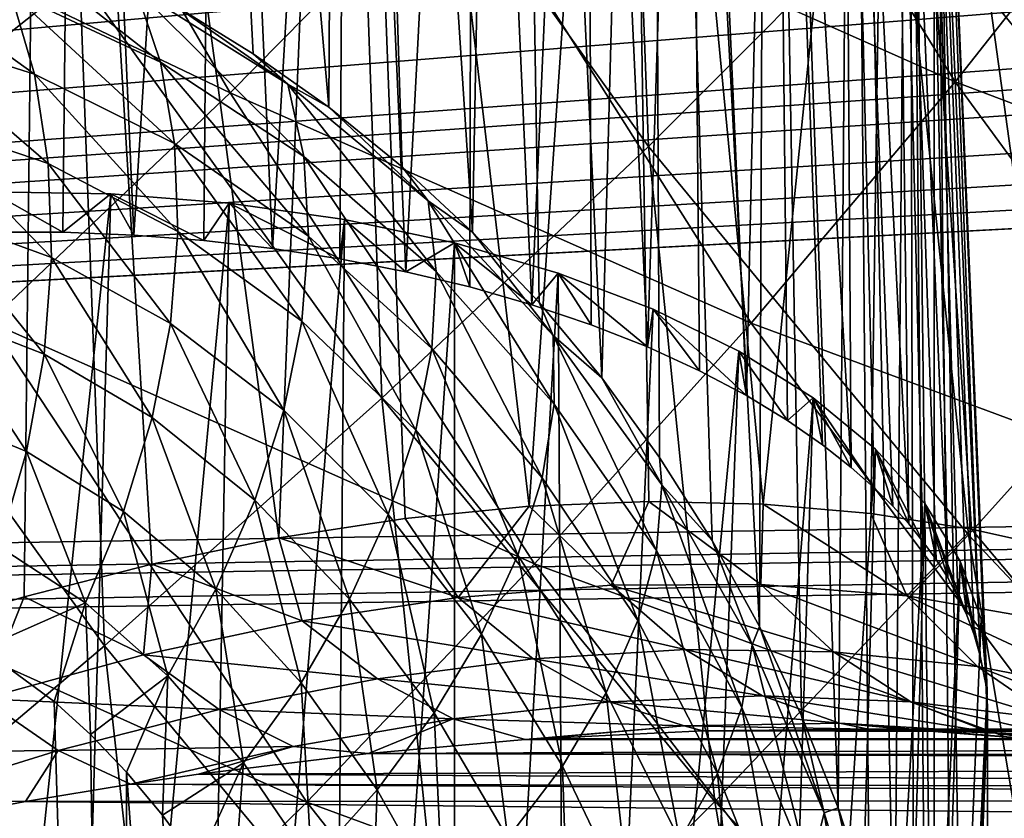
# Model space of a CAD drawing. Header units: metres. Extents: x -109 to 109, y -78 to 121.
# Tile 170 of 256: x -59.5 to -56.45, y 11.37 to 13.85. Entities that reach past the tile are written whole.
import ezdxf

# ---------------------------------------------------------------- set-up
doc = ezdxf.new("R2010")
doc.units = ezdxf.units.M
doc.layers.add('solid_508554_SW0001', color=7, linetype='CONTINUOUS')

msp = doc.modelspace()

# ---------------------------------------------------------------- linework, layer by layer
at = {"layer": 'solid_508554_SW0001'}
for points in [[(-50.993294, 17.104359, 18.146997), (-80.362289, 29.191317, 9.359159), (-81.084099, 11.886697, 20.357214)], [(-59.103855, 19.995438, 8.695395), (-58.778889, 13.740473, -1.544527), (-58.543987, 13.574039, -1.353034)], [(-58.510162, 19.511337, 9.003671), (-59.103855, 19.995438, 8.695395), (-58.543987, 13.574039, -1.353034)], [(-59.103855, 19.995438, 8.695395), (-59.019981, 13.888615, -1.735709), (-58.778889, 13.740473, -1.544527)], [(-58.510162, 19.511337, 9.003671), (-58.543987, 13.574039, -1.353034), (-58.316429, 13.389246, -1.160896)], [(-58.510162, 19.511337, 9.003671), (-58.316429, 13.389246, -1.160896), (-58.098019, 13.186772, -0.968164)], [(-57.987923, 18.97015, 9.34531), (-58.510162, 19.511337, 9.003671), (-58.098019, 13.186772, -0.968164)], [(-57.987923, 18.97015, 9.34531), (-58.098019, 13.186772, -0.968164), (-57.890774, 12.967842, -0.775196)], [(-57.987923, 18.97015, 9.34531), (-57.890774, 12.967842, -0.775196), (-57.696625, 12.734098, -0.582505)], [(-57.544346, 18.379175, 9.715765), (-57.987923, 18.97015, 9.34531), (-57.696625, 12.734098, -0.582505)], [(-57.544346, 18.379175, 9.715765), (-57.696625, 12.734098, -0.582505), (-57.51725, 12.48748, -0.390619)], [(-57.544346, 18.379175, 9.715765), (-57.353897, 12.22999, -0.199955), (-57.206985, 11.962664, -0.010279)], [(-57.185852, 17.746691, 10.109776), (-57.544346, 18.379175, 9.715765), (-57.206985, 11.962664, -0.010279)], [(-57.544346, 18.379175, 9.715765), (-57.51725, 12.48748, -0.390619), (-57.353897, 12.22999, -0.199955)], [(-59.890991, 11.933407, -14.514737), (-60.404251, 17.966747, -3.213963), (-59.427139, 17.641968, -3.026451)], [(-57.185852, 17.746691, 10.109776), (-57.206985, 11.962664, -0.010279), (-57.076668, 11.685935, 0.178824)], [(-57.185852, 17.746691, 10.109776), (-57.076668, 11.685935, 0.178824), (-56.963215, 11.400267, 0.367716)], [(-56.917564, 17.081537, 10.521884), (-57.185852, 17.746691, 10.109776), (-56.963215, 11.400267, 0.367716)], [(-59.489662, 12.055164, -13.966041), (-59.890991, 11.933407, -14.514737), (-59.427139, 17.641968, -3.026451)], [(-59.0928, 12.156703, -13.413555), (-59.489662, 12.055164, -13.966041), (-59.427139, 17.641968, -3.026451)], [(-58.698753, 12.237947, -12.854615), (-59.427139, 17.641968, -3.026451), (-58.495792, 17.23105, -2.789207)], [(-58.698753, 12.237947, -12.854615), (-59.0928, 12.156703, -13.413555), (-59.427139, 17.641968, -3.026451)], [(-59.325958, 17.21447, 13.935346), (-59.590878, 13.186741, 16.528526), (-59.757465, 17.211283, 13.958323)], [(-59.369148, 13.186107, 16.527428), (-59.590878, 13.186741, 16.528526), (-59.325958, 17.21447, 13.935346)], [(-59.148937, 13.177334, 16.512232), (-59.369148, 13.186107, 16.527428), (-59.325958, 17.21447, 13.935346)], [(-59.148937, 13.177334, 16.512232), (-59.325958, 17.21447, 13.935346), (-58.897186, 17.18368, 13.859344)], [(-58.307255, 12.298227, -12.288121), (-58.698753, 12.237947, -12.854615), (-58.495792, 17.23105, -2.789207)], [(-57.922623, 12.335917, -11.720341), (-58.495792, 17.23105, -2.789207), (-57.618092, 16.737461, -2.504235)], [(-57.922623, 12.335917, -11.720341), (-58.307255, 12.298227, -12.288121), (-58.495792, 17.23105, -2.789207)], [(-58.931572, 13.160572, 16.4832), (-59.148937, 13.177334, 16.512232), (-58.897186, 17.18368, 13.859344)], [(-58.718395, 13.136045, 16.44072), (-58.931572, 13.160572, 16.4832), (-58.897186, 17.18368, 13.859344)], [(-58.718395, 13.136045, 16.44072), (-58.897186, 17.18368, 13.859344), (-58.48465, 17.11936, 13.73189)], [(-58.509533, 13.10384, 16.384937), (-58.718395, 13.136045, 16.44072), (-58.48465, 17.11936, 13.73189)], [(-58.305065, 13.063918, 16.31579), (-58.509533, 13.10384, 16.384937), (-58.48465, 17.11936, 13.73189)], [(-58.305065, 13.063918, 16.31579), (-58.48465, 17.11936, 13.73189), (-58.09708, 17.022871, 13.555681)], [(-49.760147, 16.613373, 18.505455), (-50.993294, 17.104359, 18.146997), (-81.084099, 11.886697, 20.357214)], [(-56.917564, 17.081537, 10.521884), (-56.963215, 11.400267, 0.367716), (-56.867027, 11.106236, 0.556697)], [(-56.917564, 17.081537, 10.521884), (-56.867027, 11.106236, 0.556697), (-56.7887, 10.805052, 0.7456)], [(-56.74332, 16.39292, 10.946336), (-56.917564, 17.081537, 10.521884), (-56.7887, 10.805052, 0.7456)], [(-58.106144, 13.016399, 16.233484), (-58.305065, 13.063918, 16.31579), (-58.09708, 17.022871, 13.555681)], [(-57.914127, 12.961501, 16.138399), (-58.106144, 13.016399, 16.233484), (-58.09708, 17.022871, 13.555681)], [(-57.914127, 12.961501, 16.138399), (-58.09708, 17.022871, 13.555681), (-57.742683, 16.896254, 13.33445)], [(-57.729725, 12.899285, 16.030638), (-57.914127, 12.961501, 16.138399), (-57.742683, 16.896254, 13.33445)], [(-57.555096, 12.83041, 15.911342), (-57.742683, 16.896254, 13.33445), (-57.428967, 16.742193, 13.072879)], [(-57.555096, 12.83041, 15.911342), (-57.729725, 12.899285, 16.030638), (-57.742683, 16.896254, 13.33445)], [(-57.550713, 12.350407, -11.159778), (-57.922623, 12.335917, -11.720341), (-57.618092, 16.737461, -2.504235)], [(-57.195843, 12.342346, -10.613108), (-57.618092, 16.737461, -2.504235), (-56.806103, 16.168043, -2.17548)], [(-57.195843, 12.342346, -10.613108), (-57.550713, 12.350407, -11.159778), (-57.618092, 16.737461, -2.504235)], [(-57.39362, 12.756467, 15.783268), (-57.555096, 12.83041, 15.911342), (-57.428967, 16.742193, 13.072879)], [(-57.248245, 12.679601, 15.650133), (-57.428967, 16.742193, 13.072879), (-57.162575, 16.563946, 12.776507)], [(-57.248245, 12.679601, 15.650133), (-57.39362, 12.756467, 15.783268), (-57.428967, 16.742193, 13.072879)], [(-48.513374, 16.164164, 18.837801), (-49.760147, 16.613373, 18.505455), (-81.084099, 11.886697, 20.357214)], [(-57.120625, 12.602062, 15.515832), (-57.248245, 12.679601, 15.650133), (-57.162575, 16.563946, 12.776507)], [(-56.922443, 12.456077, 15.262979), (-57.162575, 16.563946, 12.776507), (-56.949142, 16.365292, 12.45161)], [(-57.011753, 12.526461, 15.384887), (-57.120625, 12.602062, 15.515832), (-57.162575, 16.563946, 12.776507)], [(-56.922443, 12.456077, 15.262979), (-57.011753, 12.526461, 15.384887), (-57.162575, 16.563946, 12.776507)], [(-56.74332, 16.39292, 10.946336), (-56.7887, 10.805052, 0.7456), (-56.728828, 10.498367, 0.933793)], [(-56.74332, 16.39292, 10.946336), (-56.665676, 9.875429, 1.304573), (-56.665676, 15.690785, 11.377066)], [(-56.74332, 16.39292, 10.946336), (-56.687778, 10.187922, 1.120406), (-56.665676, 9.875429, 1.304573)], [(-56.74332, 16.39292, 10.946336), (-56.728828, 10.498367, 0.933793), (-56.687778, 10.187922, 1.120406)], [(-56.744354, 12.281533, 14.96066), (-56.949142, 16.365292, 12.45161), (-56.793194, 16.150433, 12.105066)], [(-56.851269, 12.392923, 15.153592), (-56.922443, 12.456077, 15.262979), (-56.949142, 16.365292, 12.45161)], [(-56.793598, 12.335779, 15.054617), (-56.851269, 12.392923, 15.153592), (-56.949142, 16.365292, 12.45161)], [(-56.744354, 12.281533, 14.96066), (-56.793598, 12.335779, 15.054617), (-56.949142, 16.365292, 12.45161)], [(-47.268326, 15.761773, 19.140257), (-48.513374, 16.164164, 18.837801), (-81.084099, 11.886697, 20.357214)], [(-56.862011, 12.313213, -10.087374), (-57.195843, 12.342346, -10.613108), (-56.806103, 16.168043, -2.17548)], [(-56.549488, 12.264954, -9.583995), (-56.862011, 12.313213, -10.087374), (-56.806103, 16.168043, -2.17548)], [(-56.256813, 12.199182, -9.101686), (-56.806103, 16.168043, -2.17548), (-56.066113, 15.527193, -1.805486)], [(-56.256813, 12.199182, -9.101686), (-56.549488, 12.264954, -9.583995), (-56.806103, 16.168043, -2.17548)], [(-56.623096, 12.113794, 14.670127), (-56.793194, 16.150433, 12.105066), (-56.698032, 15.92392, 11.744215)], [(-56.700043, 12.227099, 14.866379), (-56.744354, 12.281533, 14.96066), (-56.793194, 16.150433, 12.105066)], [(-56.659348, 12.170889, 14.769018), (-56.700043, 12.227099, 14.866379), (-56.793194, 16.150433, 12.105066)], [(-56.623096, 12.113794, 14.670127), (-56.659348, 12.170889, 14.769018), (-56.793194, 16.150433, 12.105066)], [(-56.522427, 11.871954, 14.251247), (-56.698032, 15.92392, 11.744215), (-56.665676, 15.690785, 11.377066)], [(-56.591557, 12.056249, 14.570455), (-56.623096, 12.113794, 14.670127), (-56.698032, 15.92392, 11.744215)], [(-56.564411, 11.997622, 14.46891), (-56.591557, 12.056249, 14.570455), (-56.698032, 15.92392, 11.744215)], [(-56.541309, 11.936437, 14.362935), (-56.564411, 11.997622, 14.46891), (-56.698032, 15.92392, 11.744215)], [(-56.522427, 11.871954, 14.251247), (-56.541309, 11.936437, 14.362935), (-56.698032, 15.92392, 11.744215)], [(-47.204372, 15.742285, 19.155039), (-47.268326, 15.761773, 19.140257), (-81.084099, 11.886697, 20.357214)], [(-46.05463, 15.412958, 19.407417), (-47.204372, 15.742285, 19.155039), (-81.084099, 11.886697, 20.357214)], [(-56.665676, 15.690785, 11.377066), (-56.5, 5.7831, 3.705043), (-56.5, 11.688314, 13.933174)], [(-56.665676, 15.690785, 11.377066), (-56.583008, 7.833758, 2.50287), (-56.5, 5.7831, 3.705043)], [(-56.665676, 15.690785, 11.377066), (-56.5, 11.688314, 13.933174), (-56.500011, 11.694611, 13.944756)], [(-56.665676, 15.690785, 11.377066), (-56.500011, 11.694611, 13.944756), (-56.500061, 11.700376, 13.957557)], [(-56.665676, 15.690785, 11.377066), (-56.500061, 11.700376, 13.957557), (-56.500145, 11.705684, 13.971596)], [(-56.665676, 15.690785, 11.377066), (-56.500145, 11.705684, 13.971596), (-56.500271, 11.710309, 13.986814)], [(-56.665676, 15.690785, 11.377066), (-56.500271, 11.710309, 13.986814), (-56.500443, 11.714077, 14.003195)], [(-56.665676, 15.690785, 11.377066), (-56.500443, 11.714077, 14.003195), (-56.500664, 11.71691, 14.020618)], [(-56.665676, 15.690785, 11.377066), (-56.500664, 11.71691, 14.020618), (-56.500919, 11.718721, 14.038599)], [(-56.665676, 15.690785, 11.377066), (-56.500919, 11.718721, 14.038599), (-56.501244, 11.719378, 14.058221)], [(-56.665676, 15.690785, 11.377066), (-56.501244, 11.719378, 14.058221), (-56.501789, 11.715252, 14.082312)], [(-56.665676, 15.690785, 11.377066), (-56.501789, 11.715252, 14.082312), (-56.502144, 11.716748, 14.105149)], [(-56.665676, 15.690785, 11.377066), (-56.502144, 11.716748, 14.105149), (-56.501896, 11.734215, 14.121358)], [(-56.665676, 15.690785, 11.377066), (-56.501896, 11.734215, 14.121358), (-56.50119, 11.764204, 14.132729)], [(-56.522427, 11.871954, 14.251247), (-56.665676, 15.690785, 11.377066), (-56.50119, 11.764204, 14.132729)], [(-56.665676, 15.690785, 11.377066), (-56.665676, 9.875429, 1.304573), (-56.583008, 7.833758, 2.50287)], [(-57.551991, 13.452903, -31.06815), (-58.452316, 14.712536, -31.676544), (-57.627594, 15.457597, -31.310654)], [(-56.762383, 14.243775, -30.727575), (-57.551991, 13.452903, -31.06815), (-57.627594, 15.457597, -31.310654)], [(-44.903675, 15.121611, 19.635643), (-46.05463, 15.412958, 19.407417), (-81.084099, 11.886697, 20.357214)], [(-59.31691, 13.978917, -31.965546), (-60.216484, 13.260928, -32.175941), (-60.154869, 15.337236, -32.630329)], [(-43.8307, 14.8844, 19.82649), (-44.903675, 15.121611, 19.635643), (-81.084099, 11.886697, 20.357214)], [(-60.506268, 14.411023, -29.022392), (-58.849678, 13.618996, -28.142649), (-59.710693, 15.096014, -28.750765)], [(-59.710693, 15.096014, -28.750765), (-58.849678, 13.618996, -28.142649), (-58.140106, 14.338754, -27.834158)], [(-56.600613, 13.653404, -26.962564), (-57.474586, 15.062467, -27.447147), (-58.140106, 14.338754, -27.834158)], [(-56.600613, 13.653404, -26.962564), (-56.011421, 14.4, -26.544575), (-57.474586, 15.062467, -27.447147)], [(-55.808159, 13.082109, -30.174976), (-56.762383, 14.243775, -30.727575), (-56.015289, 15.039227, -30.310705)], [(-42.820587, 14.691468, 19.986803), (-43.8307, 14.8844, 19.82649), (-81.084099, 11.886697, 20.357214)], [(-58.379459, 12.671045, -31.330883), (-59.31691, 13.978917, -31.965546), (-58.452316, 14.712536, -31.676544)], [(-57.551991, 13.452903, -31.06815), (-58.379459, 12.671045, -31.330883), (-58.452316, 14.712536, -31.676544)], [(-42.399509, 14.61985, 20.048018), (-42.820587, 14.691468, 19.986803), (-81.084099, 11.886697, 20.357214)], [(-41.848419, 14.533616, 20.12336), (-42.399509, 14.61985, 20.048018), (-81.084099, 11.886697, 20.357214)], [(-40.887817, 14.404685, 20.241062), (-41.848419, 14.533616, 20.12336), (-81.084099, 11.886697, 20.357214)], [(-39.919941, 14.302115, 20.342239), (-40.887817, 14.404685, 20.241062), (-81.084099, 11.886697, 20.357214)], [(-60.506268, 14.411023, -29.022392), (-59.597878, 12.908422, -28.370829), (-58.849678, 13.618996, -28.142649)], [(-55.056572, 13.069138, -26.120146), (-56.011421, 14.4, -26.544575), (-56.600613, 13.653404, -26.962564)], [(-57.233711, 12.904062, -27.304695), (-58.140106, 14.338754, -27.834158), (-58.849678, 13.618996, -28.142649)], [(-57.233711, 12.904062, -27.304695), (-56.600613, 13.653404, -26.962564), (-58.140106, 14.338754, -27.834158)], [(-38.941784, 14.226542, 20.4266), (-39.919941, 14.302115, 20.342239), (-81.084099, 11.886697, 20.357214)], [(-56.559265, 12.247571, -30.491514), (-57.551991, 13.452903, -31.06815), (-56.762383, 14.243775, -30.727575)], [(-55.808159, 13.082109, -30.174976), (-56.559265, 12.247571, -30.491514), (-56.762383, 14.243775, -30.727575)], [(-37.960373, 14.179159, 20.493118), (-38.941784, 14.226542, 20.4266), (-81.084099, 11.886697, 20.357214)], [(-0.815095, 13.140963, 22.529665), (-37.960373, 14.179159, 20.493118), (-81.084099, 11.886697, 20.357214)], [(-59.066216, 13.714355, -2.047541), (-59.142628, 13.941817, -1.854901), (-59.63649, 14.159964, -2.239129)], [(-59.531967, 13.932327, -2.417851), (-59.066216, 13.714355, -2.047541), (-59.63649, 14.159964, -2.239129)], [(-59.457344, 13.676986, -2.572499), (-59.531967, 13.932327, -2.417851), (-60.003532, 14.070199, -2.806901)], [(-59.89806, 13.815961, -2.944424), (-59.457344, 13.676986, -2.572499), (-60.003532, 14.070199, -2.806901)], [(-59.240131, 11.902636, -31.514231), (-60.216484, 13.260928, -32.175941), (-59.31691, 13.978917, -31.965546)], [(-58.379459, 12.671045, -31.330883), (-59.240131, 11.902636, -31.514231), (-59.31691, 13.978917, -31.965546)], [(-59.142628, 13.941817, -1.854901), (-58.671093, 13.646368, -1.491081), (-59.019981, 13.888615, -1.735709)], [(-58.621567, 13.421779, -1.695511), (-58.671093, 13.646368, -1.491081), (-59.142628, 13.941817, -1.854901)], [(-59.066216, 13.714355, -2.047541), (-58.621567, 13.421779, -1.695511), (-59.142628, 13.941817, -1.854901)], [(-59.022312, 13.461356, -2.217103), (-59.066216, 13.714355, -2.047541), (-59.531967, 13.932327, -2.417851)], [(-59.457344, 13.676986, -2.572499), (-59.022312, 13.461356, -2.217103), (-59.531967, 13.932327, -2.417851)], [(-58.671093, 13.646368, -1.491081), (-58.778889, 13.740473, -1.544527), (-59.019981, 13.888615, -1.735709)], [(-59.414391, 13.399983, -2.699411), (-59.457344, 13.676986, -2.572499), (-59.89806, 13.815961, -2.944424)], [(-59.822502, 13.538406, -3.053624), (-59.414391, 13.399983, -2.699411), (-59.89806, 13.815961, -2.944424)], [(-58.671093, 13.646368, -1.491081), (-58.543987, 13.574039, -1.353034), (-58.778889, 13.740473, -1.544527)], [(-58.607109, 13.174329, -1.877833), (-58.621567, 13.421779, -1.695511), (-59.066216, 13.714355, -2.047541)], [(-59.022312, 13.461356, -2.217103), (-58.607109, 13.174329, -1.877833), (-59.066216, 13.714355, -2.047541)], [(-59.011955, 13.188812, -2.359572), (-59.022312, 13.461356, -2.217103), (-59.457344, 13.676986, -2.572499)], [(-59.414391, 13.399983, -2.699411), (-59.011955, 13.188812, -2.359572), (-59.457344, 13.676986, -2.572499)], [(-58.671093, 13.646368, -1.491081), (-58.23568, 13.283998, -1.145737), (-58.543987, 13.574039, -1.353034)], [(-58.210983, 13.06455, -1.360033), (-58.23568, 13.283998, -1.145737), (-58.671093, 13.646368, -1.491081)], [(-58.621567, 13.421779, -1.695511), (-58.210983, 13.06455, -1.360033), (-58.671093, 13.646368, -1.491081)], [(-55.612366, 12.303019, -26.494007), (-56.600613, 13.653404, -26.962564), (-57.233711, 12.904062, -27.304695)], [(-55.612366, 12.303019, -26.494007), (-55.056572, 13.069138, -26.120146), (-56.600613, 13.653404, -26.962564)], [(-57.905899, 12.15722, -27.569286), (-58.849678, 13.618996, -28.142649), (-59.597878, 12.908422, -28.370829)], [(-57.905899, 12.15722, -27.569286), (-57.233711, 12.904062, -27.304695), (-58.849678, 13.618996, -28.142649)], [(-58.23568, 13.283998, -1.145737), (-58.316429, 13.389246, -1.160896), (-58.543987, 13.574039, -1.353034)], [(-59.404121, 13.107879, -2.795584), (-59.414391, 13.399983, -2.699411), (-59.822502, 13.538406, -3.053624)], [(-59.778656, 13.244108, -3.131917), (-59.404121, 13.107879, -2.795584), (-59.822502, 13.538406, -3.053624)], [(-58.628063, 12.909876, -2.033733), (-58.607109, 13.174329, -1.877833), (-59.022312, 13.461356, -2.217103)], [(-59.011955, 13.188812, -2.359572), (-58.628063, 12.909876, -2.033733), (-59.022312, 13.461356, -2.217103)], [(-57.346069, 11.419752, -30.729332), (-58.379459, 12.671045, -31.330883), (-57.551991, 13.452903, -31.06815)], [(-56.559265, 12.247571, -30.491514), (-57.346069, 11.419752, -30.729332), (-57.551991, 13.452903, -31.06815)], [(-58.223736, 12.825322, -1.553159), (-58.210983, 13.06455, -1.360033), (-58.621567, 13.421779, -1.695511)], [(-58.607109, 13.174329, -1.877833), (-58.223736, 12.825322, -1.553159), (-58.621567, 13.421779, -1.695511)], [(-59.035385, 12.903173, -2.471576), (-59.011955, 13.188812, -2.359572), (-59.414391, 13.399983, -2.699411)], [(-59.404121, 13.107879, -2.795584), (-59.035385, 12.903173, -2.471576), (-59.414391, 13.399983, -2.699411)], [(-58.23568, 13.283998, -1.145737), (-58.098019, 13.186772, -0.968164), (-58.316429, 13.389246, -1.160896)], [(-59.220135, 13.305698, 16.734566), (-59.815197, 7.656569, 19.743179), (-59.591824, 13.311416, 16.744469)], [(-59.383564, 7.634988, 19.734634), (-59.815197, 7.656569, 19.743179), (-59.220135, 13.305698, 16.734566)], [(-59.369148, 13.186107, 16.527428), (-59.591824, 13.311416, 16.744469), (-59.590878, 13.186741, 16.528526)], [(-59.220135, 13.305698, 16.734566), (-59.591824, 13.311416, 16.744469), (-59.369148, 13.186107, 16.527428)], [(-59.383564, 7.634988, 19.734634), (-59.220135, 13.305698, 16.734566), (-58.852909, 13.277062, 16.684967)], [(-59.220135, 13.305698, 16.734566), (-59.369148, 13.186107, 16.527428), (-59.148937, 13.177334, 16.512232)], [(-59.220135, 13.305698, 16.734566), (-59.148937, 13.177334, 16.512232), (-58.931572, 13.160572, 16.4832)], [(-59.220135, 13.305698, 16.734566), (-58.931572, 13.160572, 16.4832), (-58.852909, 13.277062, 16.684967)], [(-58.954716, 7.583976, 19.670385), (-59.383564, 7.634988, 19.734634), (-58.852909, 13.277062, 16.684967)], [(-58.954716, 7.583976, 19.670385), (-58.852909, 13.277062, 16.684967), (-58.495613, 13.225943, 16.596426)], [(-58.852909, 13.277062, 16.684967), (-58.931572, 13.160572, 16.4832), (-58.718395, 13.136045, 16.44072)], [(-58.852909, 13.277062, 16.684967), (-58.718395, 13.136045, 16.44072), (-58.509533, 13.10384, 16.384937)], [(-58.852909, 13.277062, 16.684967), (-58.509533, 13.10384, 16.384937), (-58.495613, 13.225943, 16.596426)], [(-58.23568, 13.283998, -1.145737), (-57.847195, 12.865682, -0.815306), (-58.098019, 13.186772, -0.968164)], [(-57.844639, 12.653185, -1.037862), (-57.847195, 12.865682, -0.815306), (-58.23568, 13.283998, -1.145737)], [(-58.210983, 13.06455, -1.360033), (-57.844639, 12.653185, -1.037862), (-58.23568, 13.283998, -1.145737)], [(-59.240131, 11.902636, -31.514231), (-60.129349, 11.152109, -31.616646), (-60.216484, 13.260928, -32.175941)], [(-59.426781, 12.807585, -2.858741), (-59.404121, 13.107879, -2.795584), (-59.778656, 13.244108, -3.131917)], [(-59.767551, 12.940031, -3.177451), (-59.426781, 12.807585, -2.858741), (-59.778656, 13.244108, -3.131917)], [(-58.542107, 7.504684, 19.551594), (-58.954716, 7.583976, 19.670385), (-58.495613, 13.225943, 16.596426)], [(-58.542107, 7.504684, 19.551594), (-58.495613, 13.225943, 16.596426), (-58.153816, 13.153139, 16.470325)], [(-58.495613, 13.225943, 16.596426), (-58.509533, 13.10384, 16.384937), (-58.305065, 13.063918, 16.31579)], [(-58.495613, 13.225943, 16.596426), (-58.305065, 13.063918, 16.31579), (-58.153816, 13.153139, 16.470325)], [(-59.035385, 12.903173, -2.471576), (-58.683929, 12.63468, -2.159519), (-59.011955, 13.188812, -2.359572)], [(-58.683929, 12.63468, -2.159519), (-58.628063, 12.909876, -2.033733), (-59.011955, 13.188812, -2.359572)], [(-58.628063, 12.909876, -2.033733), (-58.273632, 12.571979, -1.720546), (-58.607109, 13.174329, -1.877833)], [(-58.273632, 12.571979, -1.720546), (-58.223736, 12.825322, -1.553159), (-58.607109, 13.174329, -1.877833)], [(-57.847195, 12.865682, -0.815306), (-57.890774, 12.967842, -0.775196), (-58.098019, 13.186772, -0.968164)], [(-81.077904, 11.786218, 20.418715), (-0.815095, 13.140963, 22.529665), (-81.084099, 11.886697, 20.357214)], [(-81.077904, 11.786218, 20.418715), (-0.815184, 13.040385, 22.590996), (-0.815095, 13.140963, 22.529665)], [(-58.154484, 7.398791, 19.380779), (-58.542107, 7.504684, 19.551594), (-58.153816, 13.153139, 16.470325)], [(-58.153816, 13.153139, 16.470325), (-58.305065, 13.063918, 16.31579), (-58.106144, 13.016399, 16.233484)], [(-58.154484, 7.398791, 19.380779), (-58.153816, 13.153139, 16.470325), (-57.832695, 13.059766, 16.308598)], [(-58.153816, 13.153139, 16.470325), (-58.106144, 13.016399, 16.233484), (-57.914127, 12.961501, 16.138399)], [(-58.153816, 13.153139, 16.470325), (-57.914127, 12.961501, 16.138399), (-57.832695, 13.059766, 16.308598)], [(-59.426781, 12.807585, -2.858741), (-59.092052, 12.6112, -2.550464), (-59.404121, 13.107879, -2.795584)], [(-59.092052, 12.6112, -2.550464), (-59.035385, 12.903173, -2.471576), (-59.404121, 13.107879, -2.795584)], [(-55.478561, 11.101906, -29.949295), (-56.559265, 12.247571, -30.491514), (-55.808159, 13.082109, -30.174976)], [(-58.223736, 12.825322, -1.553159), (-57.881618, 12.424291, -1.240182), (-58.210983, 13.06455, -1.360033)], [(-57.881618, 12.424291, -1.240182), (-57.844639, 12.653185, -1.037862), (-58.210983, 13.06455, -1.360033)], [(-57.800053, 7.268539, 19.161558), (-58.154484, 7.398791, 19.380779), (-57.832695, 13.059766, 16.308598)], [(-57.832695, 13.059766, 16.308598), (-57.914127, 12.961501, 16.138399), (-57.729725, 12.899285, 16.030638)], [(-57.832695, 13.059766, 16.308598), (-57.729725, 12.899285, 16.030638), (-57.555096, 12.83041, 15.911342)], [(-57.832695, 13.059766, 16.308598), (-57.555096, 12.83041, 15.911342), (-57.537205, 12.947266, 16.113743)], [(-57.800053, 7.268539, 19.161558), (-57.832695, 13.059766, 16.308598), (-57.537205, 12.947266, 16.113743)], [(-81.077904, 11.786218, 20.418715), (-81.071564, 11.683409, 20.476221), (-0.815184, 13.040385, 22.590996)], [(-0.815184, 13.040385, 22.590996), (-81.071564, 11.683409, 20.476221), (-0.815127, 12.937478, 22.648335)], [(-57.847195, 12.865682, -0.815306), (-57.696625, 12.734098, -0.582505), (-57.890774, 12.967842, -0.775196)], [(-0.811601, 10.081635, 24.166874), (-0.815127, 12.937478, 22.648335), (-81.071564, 11.683409, 20.476221)], [(-59.789455, 12.633375, -3.189145), (-59.481827, 12.50621, -2.887387), (-59.767551, 12.940031, -3.177451)], [(-59.481827, 12.50621, -2.887387), (-59.426781, 12.807585, -2.858741), (-59.767551, 12.940031, -3.177451)], [(-57.800053, 7.268539, 19.161558), (-57.537205, 12.947266, 16.113743), (-57.271919, 12.81741, 15.888826)], [(-57.537205, 12.947266, 16.113743), (-57.555096, 12.83041, 15.911342), (-57.39362, 12.756467, 15.783268)], [(-57.537205, 12.947266, 16.113743), (-57.39362, 12.756467, 15.783268), (-57.248245, 12.679601, 15.650133)], [(-57.537205, 12.947266, 16.113743), (-57.248245, 12.679601, 15.650133), (-57.271919, 12.81741, 15.888826)], [(-58.612267, 11.418131, -27.754807), (-59.597878, 12.908422, -28.370829), (-60.379265, 12.212258, -28.516905)], [(-58.612267, 11.418131, -27.754807), (-57.905899, 12.15722, -27.569286), (-59.597878, 12.908422, -28.370829)], [(-59.092052, 12.6112, -2.550464), (-58.773388, 12.355256, -2.252214), (-59.035385, 12.903173, -2.471576)], [(-58.773388, 12.355256, -2.252214), (-58.683929, 12.63468, -2.159519), (-59.035385, 12.903173, -2.471576)], [(-58.683929, 12.63468, -2.159519), (-58.359489, 12.310514, -1.858229), (-58.628063, 12.909876, -2.033733)], [(-58.359489, 12.310514, -1.858229), (-58.273632, 12.571979, -1.720546), (-58.628063, 12.909876, -2.033733)], [(-56.206676, 11.532995, -26.793413), (-57.233711, 12.904062, -27.304695), (-57.905899, 12.15722, -27.569286)], [(-56.206676, 11.532995, -26.793413), (-55.612366, 12.303019, -26.494007), (-57.233711, 12.904062, -27.304695)], [(-57.847195, 12.865682, -0.815306), (-57.510818, 12.402546, -0.495051), (-57.696625, 12.734098, -0.582505)], [(-57.527405, 12.198369, -0.72467), (-57.510818, 12.402546, -0.495051), (-57.847195, 12.865682, -0.815306)], [(-57.844639, 12.653185, -1.037862), (-57.527405, 12.198369, -0.72467), (-57.847195, 12.865682, -0.815306)], [(-59.481827, 12.50621, -2.887387), (-59.180614, 12.319807, -2.594368), (-59.426781, 12.807585, -2.858741)], [(-59.180614, 12.319807, -2.594368), (-59.092052, 12.6112, -2.550464), (-59.426781, 12.807585, -2.858741)], [(-58.273632, 12.571979, -1.720546), (-57.95726, 12.184416, -1.417474), (-58.223736, 12.825322, -1.553159)], [(-57.95726, 12.184416, -1.417474), (-57.881618, 12.424291, -1.240182), (-58.223736, 12.825322, -1.553159)], [(-57.486324, 7.116689, 18.898573), (-57.800053, 7.268539, 19.161558), (-57.271919, 12.81741, 15.888826)], [(-57.486324, 7.116689, 18.898573), (-57.271919, 12.81741, 15.888826), (-57.040668, 12.672066, 15.637082)], [(-57.271919, 12.81741, 15.888826), (-57.248245, 12.679601, 15.650133), (-57.120625, 12.602062, 15.515832)], [(-57.271919, 12.81741, 15.888826), (-57.120625, 12.602062, 15.515832), (-57.040668, 12.672066, 15.637082)], [(-57.510818, 12.402546, -0.495051), (-57.51725, 12.48748, -0.390619), (-57.696625, 12.734098, -0.582505)], [(-58.164162, 10.603324, -30.887047), (-59.240131, 11.902636, -31.514231), (-58.379459, 12.671045, -31.330883)], [(-57.346069, 11.419752, -30.729332), (-58.164162, 10.603324, -30.887047), (-58.379459, 12.671045, -31.330883)], [(-57.881618, 12.424291, -1.240182), (-57.5853, 11.981376, -0.935028), (-57.844639, 12.653185, -1.037862)], [(-57.5853, 11.981376, -0.935028), (-57.527405, 12.198369, -0.72467), (-57.844639, 12.653185, -1.037862)], [(-57.219944, 6.946455, 18.597397), (-57.486324, 7.116689, 18.898573), (-57.040668, 12.672066, 15.637082)], [(-57.219944, 6.946455, 18.597397), (-57.040668, 12.672066, 15.637082), (-56.847172, 12.513543, 15.362514)], [(-57.040668, 12.672066, 15.637082), (-57.120625, 12.602062, 15.515832), (-57.011753, 12.526461, 15.384887)], [(-57.040668, 12.672066, 15.637082), (-57.011753, 12.526461, 15.384887), (-56.922443, 12.456077, 15.262979)], [(-57.040668, 12.672066, 15.637082), (-56.922443, 12.456077, 15.262979), (-56.851269, 12.392923, 15.153592)], [(-57.040668, 12.672066, 15.637082), (-56.851269, 12.392923, 15.153592), (-56.847172, 12.513543, 15.362514)], [(-59.567963, 12.21089, -2.880844), (-59.481827, 12.50621, -2.887387), (-59.789455, 12.633375, -3.189145)], [(-58.773388, 12.355256, -2.252214), (-58.479282, 12.047121, -1.962951), (-58.683929, 12.63468, -2.159519)], [(-58.479282, 12.047121, -1.962951), (-58.359489, 12.310514, -1.858229), (-58.683929, 12.63468, -2.159519)], [(-59.180614, 12.319807, -2.594368), (-58.894318, 12.078218, -2.309625), (-59.092052, 12.6112, -2.550464)], [(-58.894318, 12.078218, -2.309625), (-58.773388, 12.355256, -2.252214), (-59.092052, 12.6112, -2.550464)], [(-58.359489, 12.310514, -1.858229), (-58.069771, 11.93924, -1.565543), (-58.273632, 12.571979, -1.720546)], [(-58.069771, 11.93924, -1.565543), (-57.95726, 12.184416, -1.417474), (-58.273632, 12.571979, -1.720546)], [(-59.567963, 12.21089, -2.880844), (-59.298973, 12.03589, -2.602249), (-59.481827, 12.50621, -2.887387)], [(-59.298973, 12.03589, -2.602249), (-59.180614, 12.319807, -2.594368), (-59.481827, 12.50621, -2.887387)], [(-57.006554, 6.761445, 18.264406), (-57.219944, 6.946455, 18.597397), (-56.847172, 12.513543, 15.362514)], [(-57.006554, 6.761445, 18.264406), (-56.847172, 12.513543, 15.362514), (-56.694439, 12.344352, 15.069466)], [(-56.847172, 12.513543, 15.362514), (-56.851269, 12.392923, 15.153592), (-56.793598, 12.335779, 15.054617)], [(-56.847172, 12.513543, 15.362514), (-56.793598, 12.335779, 15.054617), (-56.744354, 12.281533, 14.96066)], [(-56.847172, 12.513543, 15.362514), (-56.744354, 12.281533, 14.96066), (-56.700043, 12.227099, 14.866379)], [(-56.847172, 12.513543, 15.362514), (-56.700043, 12.227099, 14.866379), (-56.694439, 12.344352, 15.069466)], [(-57.510818, 12.402546, -0.495051), (-57.353897, 12.22999, -0.199955), (-57.51725, 12.48748, -0.390619)], [(-57.95726, 12.184416, -1.417474), (-57.683128, 11.756701, -1.121144), (-57.881618, 12.424291, -1.240182)], [(-57.683128, 11.756701, -1.121144), (-57.5853, 11.981376, -0.935028), (-57.881618, 12.424291, -1.240182)], [(-57.527405, 12.198369, -0.72467), (-57.262718, 11.710955, -0.416603), (-57.510818, 12.402546, -0.495051)], [(-57.510818, 12.402546, -0.495051), (-57.230179, 11.9059, -0.180745), (-57.353897, 12.22999, -0.199955)], [(-57.262718, 11.710955, -0.416603), (-57.230179, 11.9059, -0.180745), (-57.510818, 12.402546, -0.495051)], [(-58.894318, 12.078218, -2.309625), (-58.630169, 11.788033, -2.032233), (-58.773388, 12.355256, -2.252214)], [(-58.630169, 11.788033, -2.032233), (-58.479282, 12.047121, -1.962951), (-58.773388, 12.355256, -2.252214)], [(-57.667469, 12.09098, -11.934179), (-57.922623, 12.335917, -11.720341), (-57.550713, 12.350407, -11.159778)], [(-57.667469, 12.09098, -11.934179), (-57.550713, 12.350407, -11.159778), (-57.202839, 12.093217, -11.213007)], [(-57.202839, 12.093217, -11.213007), (-57.550713, 12.350407, -11.159778), (-57.195843, 12.342346, -10.613108)], [(-56.850677, 6.565578, 17.90666), (-57.006554, 6.761445, 18.264406), (-56.694439, 12.344352, 15.069466)], [(-56.850677, 6.565578, 17.90666), (-56.694439, 12.344352, 15.069466), (-56.584248, 12.166061, 14.760657)], [(-56.694439, 12.344352, 15.069466), (-56.700043, 12.227099, 14.866379), (-56.659348, 12.170889, 14.769018)], [(-56.694439, 12.344352, 15.069466), (-56.659348, 12.170889, 14.769018), (-56.623096, 12.113794, 14.670127)], [(-56.694439, 12.344352, 15.069466), (-56.623096, 12.113794, 14.670127), (-56.591557, 12.056249, 14.570455)], [(-56.694439, 12.344352, 15.069466), (-56.591557, 12.056249, 14.570455), (-56.564411, 11.997622, 14.46891)], [(-56.694439, 12.344352, 15.069466), (-56.564411, 11.997622, 14.46891), (-56.584248, 12.166061, 14.760657)], [(-59.298973, 12.03589, -2.602249), (-59.043861, 11.810125, -2.330391), (-59.180614, 12.319807, -2.594368)], [(-59.043861, 11.810125, -2.330391), (-58.894318, 12.078218, -2.309625), (-59.180614, 12.319807, -2.594368)], [(-58.142593, 12.052647, -12.650813), (-58.307255, 12.298227, -12.288121), (-57.922623, 12.335917, -11.720341)], [(-58.142593, 12.052647, -12.650813), (-57.922623, 12.335917, -11.720341), (-57.667469, 12.09098, -11.934179)], [(-57.202839, 12.093217, -11.213007), (-57.195843, 12.342346, -10.613108), (-56.750175, 12.057498, -10.488628)], [(-56.750175, 12.057498, -10.488628), (-57.195843, 12.342346, -10.613108), (-56.862011, 12.313213, -10.087374)], [(-58.142593, 12.052647, -12.650813), (-58.698753, 12.237947, -12.854615), (-58.307255, 12.298227, -12.288121)], [(-58.479282, 12.047121, -1.962951), (-58.216492, 11.694565, -1.680883), (-58.359489, 12.310514, -1.858229)], [(-58.216492, 11.694565, -1.680883), (-58.069771, 11.93924, -1.565543), (-58.359489, 12.310514, -1.858229)], [(-56.750175, 12.057498, -10.488628), (-56.862011, 12.313213, -10.087374), (-56.549488, 12.264954, -9.583995)], [(-56.750175, 12.057498, -10.488628), (-56.549488, 12.264954, -9.583995), (-56.311127, 11.981817, -9.762618)], [(-56.311127, 11.981817, -9.762618), (-56.549488, 12.264954, -9.583995), (-56.256813, 12.199182, -9.101686)], [(-58.626713, 11.980063, -13.36161), (-59.0928, 12.156703, -13.413555), (-58.698753, 12.237947, -12.854615)], [(-58.626713, 11.980063, -13.36161), (-58.698753, 12.237947, -12.854615), (-58.142593, 12.052647, -12.650813)], [(-57.230179, 11.9059, -0.180745), (-57.206985, 11.962664, -0.010279), (-57.353897, 12.22999, -0.199955)], [(-56.221344, 10.230608, -30.163643), (-57.346069, 11.419752, -30.729332), (-56.559265, 12.247571, -30.491514)], [(-55.478561, 11.101906, -29.949295), (-56.221344, 10.230608, -30.163643), (-56.559265, 12.247571, -30.491514)], [(-59.347908, 10.692049, -27.859726), (-60.379265, 12.212258, -28.516905), (-61.188408, 11.535728, -28.579103)], [(-59.347908, 10.692049, -27.859726), (-58.612267, 11.418131, -27.754807), (-60.379265, 12.212258, -28.516905)], [(-59.567963, 12.21089, -2.880844), (-59.620556, 11.894627, -2.772093), (-59.298973, 12.03589, -2.602249)], [(-57.5853, 11.981376, -0.935028), (-57.338001, 11.506869, -0.63426), (-57.527405, 12.198369, -0.72467)], [(-57.338001, 11.506869, -0.63426), (-57.262718, 11.710955, -0.416603), (-57.527405, 12.198369, -0.72467)], [(-58.069771, 11.93924, -1.565543), (-57.818577, 11.529665, -1.278613), (-57.95726, 12.184416, -1.417474)], [(-57.818577, 11.529665, -1.278613), (-57.683128, 11.756701, -1.121144), (-57.95726, 12.184416, -1.417474)], [(-56.755611, 6.363002, 17.531731), (-56.850677, 6.565578, 17.90666), (-56.584248, 12.166061, 14.760657)], [(-56.755611, 6.363002, 17.531731), (-56.584248, 12.166061, 14.760657), (-56.519646, 11.985495, 14.447906)], [(-56.584248, 12.166061, 14.760657), (-56.522427, 11.871954, 14.251247), (-56.50119, 11.764204, 14.132729)], [(-56.584248, 12.166061, 14.760657), (-56.50119, 11.764204, 14.132729), (-56.519646, 11.985495, 14.447906)], [(-56.584248, 12.166061, 14.760657), (-56.564411, 11.997622, 14.46891), (-56.541309, 11.936437, 14.362935)], [(-56.584248, 12.166061, 14.760657), (-56.541309, 11.936437, 14.362935), (-56.522427, 11.871954, 14.251247)], [(-59.118538, 11.87476, -14.065402), (-59.489662, 12.055164, -13.966041), (-59.0928, 12.156703, -13.413555)], [(-59.118538, 11.87476, -14.065402), (-59.0928, 12.156703, -13.413555), (-58.626713, 11.980063, -13.36161)], [(-56.835182, 10.764253, -27.017036), (-57.905899, 12.15722, -27.569286), (-58.612267, 11.418131, -27.754807)], [(-56.835182, 10.764253, -27.017036), (-56.206676, 11.532995, -26.793413), (-57.905899, 12.15722, -27.569286)], [(-59.043861, 11.810125, -2.330391), (-58.808575, 11.539383, -2.064433), (-58.894318, 12.078218, -2.309625)], [(-58.808575, 11.539383, -2.064433), (-58.630169, 11.788033, -2.032233), (-58.894318, 12.078218, -2.309625)], [(-58.142593, 12.052647, -12.650813), (-57.667469, 12.09098, -11.934179), (-57.437687, 11.891181, -12.251169)], [(-57.667469, 12.09098, -11.934179), (-57.202839, 12.093217, -11.213007), (-56.97736, 11.883678, -11.523706)], [(-57.667469, 12.09098, -11.934179), (-56.97736, 11.883678, -11.523706), (-57.437687, 11.891181, -12.251169)], [(-57.202839, 12.093217, -11.213007), (-56.530441, 11.838591, -10.793978), (-56.97736, 11.883678, -11.523706)], [(-57.202839, 12.093217, -11.213007), (-56.750175, 12.057498, -10.488628), (-56.530441, 11.838591, -10.793978)], [(-59.616985, 11.737948, -14.761134), (-59.890991, 11.933407, -14.514737), (-59.489662, 12.055164, -13.966041)], [(-59.616985, 11.737948, -14.761134), (-59.489662, 12.055164, -13.966041), (-59.118538, 11.87476, -14.065402)], [(-58.630169, 11.788033, -2.032233), (-58.393948, 11.456184, -1.760765), (-58.479282, 12.047121, -1.962951)], [(-58.626713, 11.980063, -13.36161), (-58.142593, 12.052647, -12.650813), (-57.90992, 11.862817, -12.974874)], [(-58.393948, 11.456184, -1.760765), (-58.216492, 11.694565, -1.680883), (-58.479282, 12.047121, -1.962951)], [(-58.142593, 12.052647, -12.650813), (-57.437687, 11.891181, -12.251169), (-57.90992, 11.862817, -12.974874)], [(-56.750175, 12.057498, -10.488628), (-56.098526, 11.7541, -10.063691), (-56.530441, 11.838591, -10.793978)], [(-56.750175, 12.057498, -10.488628), (-56.311127, 11.981817, -9.762618), (-56.098526, 11.7541, -10.063691)], [(-59.298973, 12.03589, -2.602249), (-59.620556, 11.894627, -2.772093), (-59.396046, 11.73, -2.521506)], [(-59.298973, 12.03589, -2.602249), (-59.396046, 11.73, -2.521506), (-59.28368, 11.627663, -2.392727)], [(-59.298973, 12.03589, -2.602249), (-59.28368, 11.627663, -2.392727), (-59.043861, 11.810125, -2.330391)], [(-59.118538, 11.87476, -14.065402), (-58.626713, 11.980063, -13.36161), (-58.392509, 11.800282, -13.693402)], [(-58.626713, 11.980063, -13.36161), (-57.90992, 11.862817, -12.974874), (-58.392509, 11.800282, -13.693402)], [(-57.683128, 11.756701, -1.121144), (-57.454239, 11.298476, -0.828564), (-57.5853, 11.981376, -0.935028)], [(-57.454239, 11.298476, -0.828564), (-57.338001, 11.506869, -0.63426), (-57.5853, 11.981376, -0.935028)], [(-56.755611, 6.363002, 17.531731), (-56.519646, 11.985495, 14.447906), (-56.50119, 11.764204, 14.132729)], [(-57.230179, 11.9059, -0.180745), (-57.006901, 11.384513, 0.131418), (-57.206985, 11.962664, -0.010279)], [(-57.006901, 11.384513, 0.131418), (-57.076668, 11.685935, 0.178824), (-57.206985, 11.962664, -0.010279)], [(-58.216492, 11.694565, -1.680883), (-57.988438, 11.305642, -1.403706), (-58.069771, 11.93924, -1.565543)], [(-57.988438, 11.305642, -1.403706), (-57.818577, 11.529665, -1.278613), (-58.069771, 11.93924, -1.565543)], [(-59.009121, 9.802954, -30.96327), (-60.129349, 11.152109, -31.616646), (-59.240131, 11.902636, -31.514231)], [(-59.620556, 11.894627, -2.772093), (-59.664631, 4.491899, 1.468618), (-59.185688, 4.628347, 1.704953)], [(-59.396046, 11.73, -2.521506), (-59.620556, 11.894627, -2.772093), (-59.185688, 4.628347, 1.704953)], [(-58.164162, 10.603324, -30.887047), (-59.009121, 9.802954, -30.96327), (-59.240131, 11.902636, -31.514231)], [(-57.90992, 11.862817, -12.974874), (-57.437687, 11.891181, -12.251169), (-57.198063, 11.747235, -12.599774)], [(-57.437687, 11.891181, -12.251169), (-56.737396, 11.729399, -11.863661), (-57.198063, 11.747235, -12.599774)], [(-57.437687, 11.891181, -12.251169), (-56.97736, 11.883678, -11.523706), (-56.737396, 11.729399, -11.863661)], [(-57.262718, 11.710955, -0.416603), (-57.052113, 11.199389, -0.110197), (-57.230179, 11.9059, -0.180745)], [(-57.052113, 11.199389, -0.110197), (-57.006901, 11.384513, 0.131418), (-57.230179, 11.9059, -0.180745)], [(-59.616985, 11.737948, -14.761134), (-59.118538, 11.87476, -14.065402), (-58.884167, 11.704945, -14.405478)], [(-59.118538, 11.87476, -14.065402), (-58.392509, 11.800282, -13.693402), (-58.884167, 11.704945, -14.405478)], [(-58.392509, 11.800282, -13.693402), (-57.90992, 11.862817, -12.974874), (-57.672096, 11.729117, -13.332726)], [(-57.90992, 11.862817, -12.974874), (-57.198063, 11.747235, -12.599774), (-57.672096, 11.729117, -13.332726)], [(-56.97736, 11.883678, -11.523706), (-56.291649, 11.674017, -11.126032), (-56.737396, 11.729399, -11.863661)], [(-56.97736, 11.883678, -11.523706), (-56.530441, 11.838591, -10.793978), (-56.291649, 11.674017, -11.126032)], [(-56.530441, 11.838591, -10.793978), (-55.862385, 11.579433, -10.388736), (-56.291649, 11.674017, -11.126032)], [(-56.530441, 11.838591, -10.793978), (-56.098526, 11.7541, -10.063691), (-55.862385, 11.579433, -10.388736)], [(-59.043861, 11.810125, -2.330391), (-59.28368, 11.627663, -2.392727), (-59.1716, 11.510609, -2.26069)], [(-59.043861, 11.810125, -2.330391), (-59.1716, 11.510609, -2.26069), (-59.06049, 11.377785, -2.124867)], [(-59.043861, 11.810125, -2.330391), (-59.06049, 11.377785, -2.124867), (-58.808575, 11.539383, -2.064433)], [(-58.884167, 11.704945, -14.405478), (-58.392509, 11.800282, -13.693402), (-58.157871, 11.6766, -14.060981)], [(-58.392509, 11.800282, -13.693402), (-57.672096, 11.729117, -13.332726), (-58.157871, 11.6766, -14.060981)], [(-58.808575, 11.539383, -2.064433), (-58.597939, 11.229741, -1.803296), (-58.630169, 11.788033, -2.032233)], [(-58.597939, 11.229741, -1.803296), (-58.393948, 11.456184, -1.760765), (-58.630169, 11.788033, -2.032233)], [(-56.755611, 6.363002, 17.531731), (-56.50119, 11.764204, 14.132729), (-56.561314, 10.260911, 14.972331)], [(-56.561314, 10.260911, 14.972331), (-56.50119, 11.764204, 14.132729), (-56.501896, 11.734215, 14.121358)], [(-60.120975, 11.570829, -15.44778), (-59.616985, 11.737948, -14.761134), (-59.383785, 11.577926, -15.109929)], [(-59.616985, 11.737948, -14.761134), (-58.884167, 11.704945, -14.405478), (-59.383785, 11.577926, -15.109929)], [(-57.818577, 11.529665, -1.278613), (-57.608688, 11.090708, -0.994915), (-57.683128, 11.756701, -1.121144)], [(-57.608688, 11.090708, -0.994915), (-57.454239, 11.298476, -0.828564), (-57.683128, 11.756701, -1.121144)], [(-57.672096, 11.729117, -13.332726), (-57.198063, 11.747235, -12.599774), (-56.959534, 11.66311, -12.981791)], [(-57.198063, 11.747235, -12.599774), (-56.493195, 11.634902, -12.234251), (-56.959534, 11.66311, -12.981791)], [(-57.198063, 11.747235, -12.599774), (-56.737396, 11.729399, -11.863661), (-56.493195, 11.634902, -12.234251)], [(-56.561314, 10.260911, 14.972331), (-56.501896, 11.734215, 14.121358), (-56.502144, 11.716748, 14.105149)], [(-59.28368, 11.627663, -2.392727), (-59.396046, 11.73, -2.521506), (-59.185688, 4.628347, 1.704953)], [(-59.383785, 11.577926, -15.109929), (-58.884167, 11.704945, -14.405478), (-58.654106, 11.590903, -14.783149)], [(-58.884167, 11.704945, -14.405478), (-58.157871, 11.6766, -14.060981), (-58.654106, 11.590903, -14.783149)], [(-58.157871, 11.6766, -14.060981), (-57.672096, 11.729117, -13.332726), (-57.44072, 11.654906, -13.726539)], [(-57.672096, 11.729117, -13.332726), (-56.959534, 11.66311, -12.981791), (-57.44072, 11.654906, -13.726539)], [(-57.338001, 11.506869, -0.63426), (-57.141178, 11.008831, -0.334805), (-57.262718, 11.710955, -0.416603)], [(-57.141178, 11.008831, -0.334805), (-57.052113, 11.199389, -0.110197), (-57.262718, 11.710955, -0.416603)], [(-56.737396, 11.729399, -11.863661), (-56.04335, 11.568796, -11.485715), (-56.493195, 11.634902, -12.234251)], [(-56.737396, 11.729399, -11.863661), (-56.291649, 11.674017, -11.126032), (-56.04335, 11.568796, -11.485715)], [(-56.670094, 7.507046, 16.43268), (-56.500664, 11.71691, 14.020618), (-56.500443, 11.714077, 14.003195)], [(-56.670094, 7.507046, 16.43268), (-56.616928, 8.852958, 15.718955), (-56.500664, 11.71691, 14.020618)], [(-56.670094, 7.507046, 16.43268), (-56.500443, 11.714077, 14.003195), (-56.500271, 11.710309, 13.986814)], [(-56.670094, 7.507046, 16.43268), (-56.500271, 11.710309, 13.986814), (-56.500145, 11.705684, 13.971596)], [(-56.670094, 7.507046, 16.43268), (-56.500145, 11.705684, 13.971596), (-56.500061, 11.700376, 13.957557)], [(-56.616928, 8.852958, 15.718955), (-56.501244, 11.719378, 14.058221), (-56.500919, 11.718721, 14.038599)], [(-56.616928, 8.852958, 15.718955), (-56.501789, 11.715252, 14.082312), (-56.501244, 11.719378, 14.058221)], [(-56.616928, 8.852958, 15.718955), (-56.500919, 11.718721, 14.038599), (-56.500664, 11.71691, 14.020618)], [(-56.616928, 8.852958, 15.718955), (-56.561314, 10.260911, 14.972331), (-56.501789, 11.715252, 14.082312)], [(-56.561314, 10.260911, 14.972331), (-56.502144, 11.716748, 14.105149), (-56.501789, 11.715252, 14.082312)], [(-81.015121, 10.25634, 21.236973), (-0.811601, 10.081635, 24.166874), (-81.071564, 11.683409, 20.476221)], [(-58.654106, 11.590903, -14.783149), (-58.157871, 11.6766, -14.060981), (-58.421146, 11.568906, -14.882717)], [(-58.157871, 11.6766, -14.060981), (-57.935005, 11.6117, -14.466818), (-58.421146, 11.568906, -14.882717)], [(-58.393948, 11.456184, -1.760765), (-58.18869, 11.089934, -1.493464), (-58.216492, 11.694565, -1.680883)], [(-58.18869, 11.089934, -1.493464), (-57.988438, 11.305642, -1.403706), (-58.216492, 11.694565, -1.680883)], [(-58.157871, 11.6766, -14.060981), (-57.44072, 11.654906, -13.726539), (-57.935005, 11.6117, -14.466818)], [(-57.006901, 11.384513, 0.131418), (-56.963215, 11.400267, 0.367716), (-57.076668, 11.685935, 0.178824)], [(-56.742085, 5.66592, 17.366869), (-56.5, 11.688314, 13.933174), (-56.5, 5.7831, 3.705043)], [(-56.742085, 5.66592, 17.366869), (-56.732731, 5.916697, 17.265474), (-56.5, 11.688314, 13.933174)], [(-56.732731, 5.916697, 17.265474), (-56.500011, 11.694611, 13.944756), (-56.5, 11.688314, 13.933174)], [(-56.732731, 5.916697, 17.265474), (-56.723373, 6.158214, 17.147953), (-56.500011, 11.694611, 13.944756)], [(-56.723373, 6.158214, 17.147953), (-56.500061, 11.700376, 13.957557), (-56.500011, 11.694611, 13.944756)], [(-56.723373, 6.158214, 17.147953), (-56.670094, 7.507046, 16.43268), (-56.500061, 11.700376, 13.957557)], [(-57.44072, 11.654906, -13.726539), (-57.900204, 11.614117, -14.436714), (-57.935005, 11.6117, -14.466818)], [(-57.44072, 11.654906, -13.726539), (-57.382957, 11.639483, -13.983469), (-57.900204, 11.614117, -14.436714)], [(-57.44072, 11.654906, -13.726539), (-56.959534, 11.66311, -12.981791), (-56.86871, 11.644162, -13.522214)], [(-57.44072, 11.654906, -13.726539), (-56.86871, 11.644162, -13.522214), (-57.382957, 11.639483, -13.983469)], [(-57.382957, 11.639483, -13.983469), (-56.86871, 11.644162, -13.522214), (-48.749729, 11.640936, -13.936401)], [(-56.959534, 11.66311, -12.981791), (-56.734554, 11.641832, -13.399893), (-56.86871, 11.644162, -13.522214)], [(-56.959534, 11.66311, -12.981791), (-56.287926, 11.607635, -12.688699), (-56.734554, 11.641832, -13.399893)], [(-56.959534, 11.66311, -12.981791), (-56.493195, 11.634902, -12.234251), (-56.287926, 11.607635, -12.688699)], [(-56.86871, 11.644162, -13.522214), (-48.589531, 11.644162, -13.780612), (-48.749729, 11.640936, -13.936401)], [(-56.86871, 11.644162, -13.522214), (-48.169033, 11.641852, -13.400671), (-48.589531, 11.644162, -13.780612)], [(-56.86871, 11.644162, -13.522214), (-56.734554, 11.641832, -13.399893), (-48.169033, 11.641852, -13.400671)], [(-56.734554, 11.641832, -13.399893), (-47.902748, 11.633842, -13.17924), (-48.169033, 11.641852, -13.400671)], [(-56.734554, 11.641832, -13.399893), (-56.363544, 11.627348, -13.057588), (-47.902748, 11.633842, -13.17924)], [(-56.287926, 11.607635, -12.688699), (-56.363544, 11.627348, -13.057588), (-56.734554, 11.641832, -13.399893)], [(-59.1716, 11.510609, -2.26069), (-59.28368, 11.627663, -2.392727), (-59.185688, 4.628347, 1.704953)], [(-58.421146, 11.568906, -14.882717), (-57.935005, 11.6117, -14.466818), (-49.281662, 11.608304, -14.507312)], [(-57.935005, 11.6117, -14.466818), (-57.900204, 11.614117, -14.436714), (-49.281662, 11.608304, -14.507312)], [(-57.900204, 11.614117, -14.436714), (-57.382957, 11.639483, -13.983469), (-49.17408, 11.618094, -14.384463)], [(-57.900204, 11.614117, -14.436714), (-49.17408, 11.618094, -14.384463), (-49.281662, 11.608304, -14.507312)], [(-57.382957, 11.639483, -13.983469), (-48.749729, 11.640936, -13.936401), (-49.17408, 11.618094, -14.384463)], [(-56.493195, 11.634902, -12.234251), (-55.856831, 11.539751, -11.976589), (-56.287926, 11.607635, -12.688699)], [(-56.493195, 11.634902, -12.234251), (-56.04335, 11.568796, -11.485715), (-55.856831, 11.539751, -11.976589)], [(-59.383785, 11.577926, -15.109929), (-58.654106, 11.590903, -14.783149), (-59.158905, 11.473151, -15.497355)], [(-58.654106, 11.590903, -14.783149), (-58.948093, 11.504195, -15.32363), (-59.158905, 11.473151, -15.497355)], [(-58.654106, 11.590903, -14.783149), (-58.421146, 11.568906, -14.882717), (-58.948093, 11.504195, -15.32363)], [(-58.421146, 11.568906, -14.882717), (-49.281662, 11.608304, -14.507312), (-49.666748, 11.555771, -14.98432)], [(-60.120975, 11.570829, -15.44778), (-59.383785, 11.577926, -15.109929), (-59.89024, 11.420339, -15.805626)], [(-59.89024, 11.420339, -15.805626), (-59.383785, 11.577926, -15.109929), (-59.485302, 11.419483, -15.763179)], [(-59.383785, 11.577926, -15.109929), (-59.158905, 11.473151, -15.497355), (-59.485302, 11.419483, -15.763179)], [(-58.948093, 11.504195, -15.32363), (-58.421146, 11.568906, -14.882717), (-49.759651, 11.538102, -15.109687)], [(-58.421146, 11.568906, -14.882717), (-49.666748, 11.555771, -14.98432), (-49.759651, 11.538102, -15.109687)], [(-60.107903, 9.984213, -27.882576), (-59.347908, 10.692049, -27.859726), (-61.188408, 11.535728, -28.579103)], [(-58.808575, 11.539383, -2.064433), (-59.06049, 11.377785, -2.124867), (-58.951164, 11.228394, -1.984873)], [(-58.808575, 11.539383, -2.064433), (-58.951164, 11.228394, -1.984873), (-58.844589, 11.061795, -1.840385)], [(-58.948093, 11.504195, -15.32363), (-49.759651, 11.538102, -15.109687), (-50.077606, 11.457928, -15.576644)], [(-58.808575, 11.539383, -2.064433), (-58.844589, 11.061795, -1.840385), (-58.597939, 11.229741, -1.803296)], [(-57.988438, 11.305642, -1.403706), (-57.797688, 10.888483, -1.129375), (-57.818577, 11.529665, -1.278613)], [(-57.797688, 10.888483, -1.129375), (-57.608688, 11.090708, -0.994915), (-57.818577, 11.529665, -1.278613)], [(-55.189423, 10.061427, -26.353022), (-56.206676, 11.532995, -26.793413), (-56.835182, 10.764253, -27.017036)], [(-59.1716, 11.510609, -2.26069), (-59.185688, 4.628347, 1.704953), (-58.674454, 4.73144, 1.883515)], [(-59.06049, 11.377785, -2.124867), (-59.1716, 11.510609, -2.26069), (-58.674454, 4.73144, 1.883515)], [(-59.158905, 11.473151, -15.497355), (-58.948093, 11.504195, -15.32363), (-50.077606, 11.457928, -15.576644)], [(-57.454239, 11.298476, -0.828564), (-57.271984, 10.817349, -0.537089), (-57.338001, 11.506869, -0.63426)], [(-57.271984, 10.817349, -0.537089), (-57.141178, 11.008831, -0.334805), (-57.338001, 11.506869, -0.63426)], [(-59.485302, 11.419483, -15.763179), (-59.158905, 11.473151, -15.497355), (-50.177563, 11.424908, -15.73791)], [(-59.158905, 11.473151, -15.497355), (-50.077606, 11.457928, -15.576644), (-50.177563, 11.424908, -15.73791)], [(-58.597939, 11.229741, -1.803296), (-58.414597, 10.887649, -1.545761), (-58.393948, 11.456184, -1.760765)], [(-58.414597, 10.887649, -1.545761), (-58.18869, 11.089934, -1.493464), (-58.393948, 11.456184, -1.760765)], [(-59.89024, 11.420339, -15.805626), (-59.485302, 11.419483, -15.763179), (-60.036308, 11.313726, -16.204027)], [(-60.036308, 11.313726, -16.204027), (-59.485302, 11.419483, -15.763179), (-50.415699, 11.325378, -16.159477)], [(-59.485302, 11.419483, -15.763179), (-50.177563, 11.424908, -15.73791), (-50.415699, 11.325378, -16.159477)], [(-57.493523, 10.001985, -27.163589), (-58.612267, 11.418131, -27.754807), (-59.347908, 10.692049, -27.859726)], [(-57.493523, 10.001985, -27.163589), (-56.835182, 10.764253, -27.017036), (-58.612267, 11.418131, -27.754807)], [(-56.99337, 9.368769, -30.297237), (-58.164162, 10.603324, -30.887047), (-57.346069, 11.419752, -30.729332)], [(-56.221344, 10.230608, -30.163643), (-56.99337, 9.368769, -30.297237), (-57.346069, 11.419752, -30.729332)], [(-57.006901, 11.384513, 0.131418), (-56.841282, 10.845695, 0.444495), (-56.963215, 11.400267, 0.367716)], [(-56.841282, 10.845695, 0.444495), (-56.867027, 11.106236, 0.556697), (-56.963215, 11.400267, 0.367716)], [(-58.951164, 11.228394, -1.984873), (-59.06049, 11.377785, -2.124867), (-58.674454, 4.73144, 1.883515)], [(-57.052113, 11.199389, -0.110197), (-56.895882, 10.67074, 0.197316), (-57.006901, 11.384513, 0.131418)], [(-56.895882, 10.67074, 0.197316), (-56.841282, 10.845695, 0.444495), (-57.006901, 11.384513, 0.131418)]]:
    msp.add_3dface(points, dxfattribs=at)

doc.saveas('drawing.dxf')
